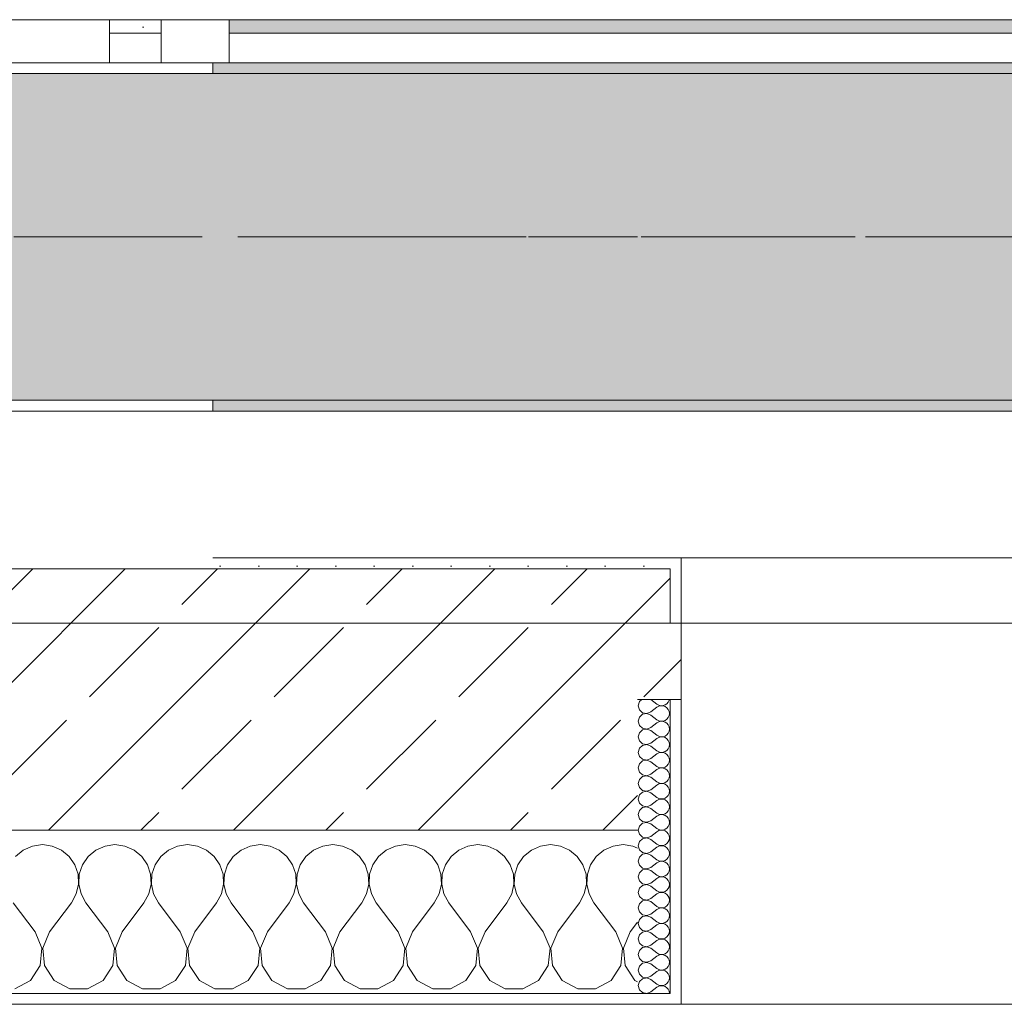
# Model space of a CAD drawing. Header units: metres. Extents: x -3.6 to 65.4, y -11 to 16.8.
# Tile 84 of 178: x 14.913 to 15.817, y -0.155 to 0.749. Entities that reach past the tile are written whole.
import ezdxf

# ---------------------------------------------------------------- set-up
doc = ezdxf.new("R2010")
doc.units = ezdxf.units.M
doc.header["$MEASUREMENT"] = 0
doc.linetypes.add('Achse', pattern=[0.2, 0.1, -0.05, 0, -0.05])
doc.linetypes.add('Strichlinie doppelt', pattern=[0.546806, 0.264583, -0.105833, 0.070556, -0.105833])
for name, color, linetype in [('451 - Universal.Achsen Raster', 7, 'Continuous'), ('604 - Struktur.Wand Aussen', 7, 'Continuous'), ('608 - Struktur.Träger', 7, 'Continuous'), ('Neubau_653 - Abdeckung.TB Verkofferung', 7, 'Continuous')]:
    doc.layers.add(name, color=color, linetype=linetype)
pattern_1 = [(45, (0, 0), (-0.01767767, 0.01767767), [0, -0.025])]
pattern_2 = [(0, (0, 0), (0, 0.08660254), [0, -0.05]), (0, (0.025, 0.0433), (0, 0.08660254), [0, -0.05])]
pattern_3 = [(45, (0, 0), (-0.08485281, 0.08485281), []), (45, (-0.04243, 0.04243), (-0.08485281, 0.08485281), [0.09, -0.03])]

# ---------------------------------------------------------------- blocks, each defined once
blk = doc.blocks.new('*X69')
at = {"layer": '604 - Struktur.Wand Aussen', "color": 7, "linetype": 'Continuous', "lineweight": 5}
for p, q in [((14.93333, -0.00833), (14.92422, -0.0096)), ((14.94244, -0.0096), (14.93333, -0.00833)), ((15, -0.00833), (14.99089, -0.0096)), ((15.00911, -0.0096), (15, -0.00833)), ((15.06667, -0.00833), (15.05756, -0.0096)), ((15.07578, -0.0096), (15.06667, -0.00833)), ((15.13333, -0.00833), (15.12422, -0.0096)), ((15.14244, -0.0096), (15.13333, -0.00833)), ((15.2, -0.00833), (15.19089, -0.0096)), ((15.20911, -0.0096), (15.2, -0.00833)), ((15.26667, -0.00833), (15.25756, -0.0096)), ((15.27578, -0.0096), (15.26667, -0.00833)), ((15.33333, -0.00833), (15.32422, -0.0096)), ((15.34244, -0.0096), (15.33333, -0.00833)), ((15.4, -0.00833), (15.39089, -0.0096)), ((15.40911, -0.0096), (15.4, -0.00833)), ((15.46667, -0.00833), (15.45756, -0.0096)), ((15.47578, -0.0096), (15.46667, -0.00833)), ((14.91581, -0.01331), (14.90873, -0.01918)), ((14.92422, -0.0096), (14.91581, -0.01331)), ((14.95086, -0.01331), (14.94244, -0.0096)), ((14.95794, -0.01918), (14.95086, -0.01331)), ((14.98248, -0.01331), (14.97539, -0.01918)), ((14.99089, -0.0096), (14.98248, -0.01331)), ((15.01752, -0.01331), (15.00911, -0.0096)), ((15.02461, -0.01918), (15.01752, -0.01331)), ((15.04914, -0.01331), (15.04206, -0.01918)), ((15.05756, -0.0096), (15.04914, -0.01331)), ((15.08419, -0.01331), (15.07578, -0.0096)), ((15.09127, -0.01918), (15.08419, -0.01331)), ((15.11581, -0.01331), (15.10873, -0.01918)), ((15.12422, -0.0096), (15.11581, -0.01331)), ((15.15086, -0.01331), (15.14244, -0.0096)), ((15.15794, -0.01918), (15.15086, -0.01331)), ((15.18248, -0.01331), (15.17539, -0.01918)), ((15.19089, -0.0096), (15.18248, -0.01331)), ((15.21752, -0.01331), (15.20911, -0.0096)), ((15.22461, -0.01918), (15.21752, -0.01331)), ((15.24914, -0.01331), (15.24206, -0.01918)), ((15.25756, -0.0096), (15.24914, -0.01331)), ((15.28419, -0.01331), (15.27578, -0.0096)), ((15.29127, -0.01918), (15.28419, -0.01331)), ((15.31581, -0.01331), (15.30873, -0.01918)), ((15.32422, -0.0096), (15.31581, -0.01331)), ((15.35086, -0.01331), (15.34244, -0.0096)), ((15.35794, -0.01918), (15.35086, -0.01331)), ((15.38248, -0.01331), (15.37539, -0.01918)), ((15.39089, -0.0096), (15.38248, -0.01331)), ((15.41752, -0.01331), (15.40911, -0.0096)), ((15.42461, -0.01918), (15.41752, -0.01331)), ((15.44914, -0.01331), (15.44206, -0.01918)), ((15.45756, -0.0096), (15.44914, -0.01331)), ((15.48, -0.01146), (15.47578, -0.0096)), ((14.96315, -0.02676), (14.95794, -0.01918)), ((14.96609, -0.03547), (14.96315, -0.02676)), ((14.97019, -0.02676), (14.96725, -0.03547)), ((14.97539, -0.01918), (14.97019, -0.02676)), ((15.02981, -0.02676), (15.02461, -0.01918)), ((15.03275, -0.03547), (15.02981, -0.02676)), ((15.03685, -0.02676), (15.03391, -0.03547)), ((15.04206, -0.01918), (15.03685, -0.02676)), ((15.09648, -0.02676), (15.09127, -0.01918)), ((15.09942, -0.03547), (15.09648, -0.02676)), ((15.10352, -0.02676), (15.10058, -0.03547)), ((15.10873, -0.01918), (15.10352, -0.02676)), ((15.16315, -0.02676), (15.15794, -0.01918)), ((15.16609, -0.03547), (15.16315, -0.02676)), ((15.17019, -0.02676), (15.16725, -0.03547)), ((15.17539, -0.01918), (15.17019, -0.02676)), ((15.22981, -0.02676), (15.22461, -0.01918)), ((15.23275, -0.03547), (15.22981, -0.02676)), ((15.23685, -0.02676), (15.23391, -0.03547)), ((15.24206, -0.01918), (15.23685, -0.02676)), ((15.29648, -0.02676), (15.29127, -0.01918)), ((15.29942, -0.03547), (15.29648, -0.02676)), ((15.30352, -0.02676), (15.30058, -0.03547)), ((15.30873, -0.01918), (15.30352, -0.02676)), ((15.36315, -0.02676), (15.35794, -0.01918)), ((15.36609, -0.03547), (15.36315, -0.02676)), ((15.37019, -0.02676), (15.36725, -0.03547)), ((15.37539, -0.01918), (15.37019, -0.02676)), ((15.42981, -0.02676), (15.42461, -0.01918)), ((15.43275, -0.03547), (15.42981, -0.02676)), ((15.43685, -0.02676), (15.43391, -0.03547)), ((15.44206, -0.01918), (15.43685, -0.02676)), ((14.96653, -0.04466), (14.96609, -0.03547)), ((14.96725, -0.03547), (14.9668, -0.04466)), ((15.0332, -0.04466), (15.03275, -0.03547)), ((15.03391, -0.03547), (15.03347, -0.04466)), ((15.09987, -0.04466), (15.09942, -0.03547)), ((15.10058, -0.03547), (15.10013, -0.04466)), ((15.16653, -0.04466), (15.16609, -0.03547)), ((15.16725, -0.03547), (15.1668, -0.04466)), ((15.2332, -0.04466), (15.23275, -0.03547)), ((15.23391, -0.03547), (15.23347, -0.04466)), ((15.29987, -0.04466), (15.29942, -0.03547)), ((15.30058, -0.03547), (15.30013, -0.04466)), ((15.36653, -0.04466), (15.36609, -0.03547)), ((15.36725, -0.03547), (15.3668, -0.04466)), ((15.4332, -0.04466), (15.43275, -0.03547)), ((15.43391, -0.03547), (15.43347, -0.04466)), ((14.96445, -0.05362), (14.96653, -0.04466)), ((14.9668, -0.04466), (14.96888, -0.05362)), ((15.03112, -0.05362), (15.0332, -0.04466)), ((15.03347, -0.04466), (15.03555, -0.05362)), ((15.09778, -0.05362), (15.09987, -0.04466)), ((15.10013, -0.04466), (15.10222, -0.05362)), ((15.16445, -0.05362), (15.16653, -0.04466)), ((15.1668, -0.04466), (15.16888, -0.05362)), ((15.23112, -0.05362), (15.2332, -0.04466)), ((15.23347, -0.04466), (15.23555, -0.05362)), ((15.29778, -0.05362), (15.29987, -0.04466)), ((15.30013, -0.04466), (15.30222, -0.05362)), ((15.36445, -0.05362), (15.36653, -0.04466)), ((15.3668, -0.04466), (15.36888, -0.05362)), ((15.43112, -0.05362), (15.4332, -0.04466)), ((15.43347, -0.04466), (15.43555, -0.05362)), ((14.96, -0.06167), (14.96445, -0.05362)), ((14.96888, -0.05362), (14.97333, -0.06167)), ((15.02667, -0.06167), (15.03112, -0.05362)), ((15.03555, -0.05362), (15.04, -0.06167)), ((15.09333, -0.06167), (15.09778, -0.05362)), ((15.10222, -0.05362), (15.10667, -0.06167)), ((15.16, -0.06167), (15.16445, -0.05362)), ((15.16888, -0.05362), (15.17333, -0.06167)), ((15.22667, -0.06167), (15.23112, -0.05362)), ((15.23555, -0.05362), (15.24, -0.06167)), ((15.29333, -0.06167), (15.29778, -0.05362)), ((15.30222, -0.05362), (15.30667, -0.06167)), ((15.36, -0.06167), (15.36445, -0.05362)), ((15.36888, -0.05362), (15.37333, -0.06167)), ((15.42667, -0.06167), (15.43112, -0.05362)), ((15.43555, -0.05362), (15.44, -0.06167)), ((14.92667, -0.08833), (14.90667, -0.06167)), ((14.94, -0.08833), (14.96, -0.06167)), ((14.99333, -0.08833), (14.97333, -0.06167)), ((15.00667, -0.08833), (15.02667, -0.06167)), ((15.06, -0.08833), (15.04, -0.06167)), ((15.07333, -0.08833), (15.09333, -0.06167)), ((15.12667, -0.08833), (15.10667, -0.06167)), ((15.14, -0.08833), (15.16, -0.06167)), ((15.19333, -0.08833), (15.17333, -0.06167)), ((15.20667, -0.08833), (15.22667, -0.06167)), ((15.26, -0.08833), (15.24, -0.06167)), ((15.27333, -0.08833), (15.29333, -0.06167)), ((15.32667, -0.08833), (15.30667, -0.06167)), ((15.34, -0.08833), (15.36, -0.06167)), ((15.39333, -0.08833), (15.37333, -0.06167)), ((15.40667, -0.08833), (15.42667, -0.06167)), ((15.46, -0.08833), (15.44, -0.06167)), ((15.47333, -0.08833), (15.48, -0.07944)), ((14.93295, -0.1033), (14.92667, -0.08833)), ((14.94, -0.08833), (14.93371, -0.1033)), ((14.99962, -0.1033), (14.99333, -0.08833)), ((15.00667, -0.08833), (15.00038, -0.1033)), ((15.06629, -0.1033), (15.06, -0.08833)), ((15.07333, -0.08833), (15.06705, -0.1033)), ((15.13295, -0.1033), (15.12667, -0.08833)), ((15.14, -0.08833), (15.13371, -0.1033)), ((15.19962, -0.1033), (15.19333, -0.08833)), ((15.20667, -0.08833), (15.20038, -0.1033)), ((15.26629, -0.1033), (15.26, -0.08833)), ((15.27333, -0.08833), (15.26705, -0.1033)), ((15.33295, -0.1033), (15.32667, -0.08833)), ((15.34, -0.08833), (15.33371, -0.1033)), ((15.39962, -0.1033), (15.39333, -0.08833)), ((15.40667, -0.08833), (15.40038, -0.1033)), ((15.46629, -0.1033), (15.46, -0.08833)), ((15.47333, -0.08833), (15.46705, -0.1033)), ((14.93142, -0.11947), (14.93295, -0.1033)), ((14.93371, -0.1033), (14.93525, -0.11947)), ((14.99808, -0.11947), (14.99962, -0.1033)), ((15.00038, -0.1033), (15.00192, -0.11947)), ((15.06475, -0.11947), (15.06629, -0.1033)), ((15.06705, -0.1033), (15.06858, -0.11947)), ((15.13142, -0.11947), (15.13295, -0.1033)), ((15.13371, -0.1033), (15.13525, -0.11947)), ((15.19808, -0.11947), (15.19962, -0.1033)), ((15.20038, -0.1033), (15.20192, -0.11947)), ((15.26475, -0.11947), (15.26629, -0.1033)), ((15.26705, -0.1033), (15.26858, -0.11947)), ((15.33142, -0.11947), (15.33295, -0.1033)), ((15.33371, -0.1033), (15.33525, -0.11947)), ((15.39808, -0.11947), (15.39962, -0.1033)), ((15.40038, -0.1033), (15.40192, -0.11947)), ((15.46475, -0.11947), (15.46629, -0.1033)), ((15.46705, -0.1033), (15.46858, -0.11947)), ((14.92243, -0.13299), (14.93142, -0.11947)), ((14.93525, -0.11947), (14.94424, -0.13299)), ((14.9891, -0.13299), (14.99808, -0.11947)), ((15.00192, -0.11947), (15.0109, -0.13299)), ((15.05576, -0.13299), (15.06475, -0.11947)), ((15.06858, -0.11947), (15.07757, -0.13299)), ((15.12243, -0.13299), (15.13142, -0.11947)), ((15.13525, -0.11947), (15.14424, -0.13299)), ((15.1891, -0.13299), (15.19808, -0.11947)), ((15.20192, -0.11947), (15.2109, -0.13299)), ((15.25576, -0.13299), (15.26475, -0.11947)), ((15.26858, -0.11947), (15.27757, -0.13299)), ((15.32243, -0.13299), (15.33142, -0.11947)), ((15.33525, -0.11947), (15.34424, -0.13299)), ((15.3891, -0.13299), (15.39808, -0.11947)), ((15.40192, -0.11947), (15.4109, -0.13299)), ((15.45576, -0.13299), (15.46475, -0.11947)), ((15.46858, -0.11947), (15.47757, -0.13299)), ((14.90812, -0.14066), (14.92243, -0.13299)), ((14.94424, -0.13299), (14.95855, -0.14066)), ((14.97479, -0.14066), (14.9891, -0.13299)), ((15.0109, -0.13299), (15.02521, -0.14066)), ((15.04145, -0.14066), (15.05576, -0.13299)), ((15.07757, -0.13299), (15.09188, -0.14066)), ((15.10812, -0.14066), (15.12243, -0.13299)), ((15.14424, -0.13299), (15.15855, -0.14066)), ((15.17479, -0.14066), (15.1891, -0.13299)), ((15.2109, -0.13299), (15.22521, -0.14066)), ((15.24145, -0.14066), (15.25576, -0.13299)), ((15.27757, -0.13299), (15.29188, -0.14066)), ((15.30812, -0.14066), (15.32243, -0.13299)), ((15.34424, -0.13299), (15.35855, -0.14066)), ((15.37479, -0.14066), (15.3891, -0.13299)), ((15.4109, -0.13299), (15.42521, -0.14066)), ((15.44145, -0.14066), (15.45576, -0.13299)), ((15.47757, -0.13299), (15.48, -0.13429)), ((14.95855, -0.14066), (14.97479, -0.14066)), ((15.02521, -0.14066), (15.04145, -0.14066)), ((15.09188, -0.14066), (15.10812, -0.14066)), ((15.15855, -0.14066), (15.17479, -0.14066)), ((15.22521, -0.14066), (15.24145, -0.14066)), ((15.29188, -0.14066), (15.30812, -0.14066)), ((15.35855, -0.14066), (15.37479, -0.14066)), ((15.42521, -0.14066), (15.44145, -0.14066))]:
    blk.add_line(p, q, dxfattribs=at)
blk = doc.blocks.new('*X99')
at = {"layer": '604 - Struktur.Wand Aussen', "color": 7, "linetype": 'Continuous', "lineweight": 5}
for p, q in [((15.48178, 0.12304), (15.48071, 0.11929)), ((15.48071, 0.11929), (15.48178, 0.11553)), ((15.48392, 0.125), (15.48178, 0.12304)), ((15.49214, 0.125), (15.49786, 0.12071)), ((15.49214, 0.11357), (15.49786, 0.11786)), ((15.49786, 0.12071), (15.49958, 0.11976)), ((15.49958, 0.11881), (15.49786, 0.11786)), ((15.49958, 0.11976), (15.5015, 0.11931)), ((15.5015, 0.11926), (15.49958, 0.11881)), ((15.5015, 0.11931), (15.50347, 0.11941)), ((15.50347, 0.11916), (15.5015, 0.11926)), ((15.50347, 0.11941), (15.50534, 0.12004)), ((15.50534, 0.11853), (15.50347, 0.11916)), ((15.50534, 0.12004), (15.50696, 0.12116)), ((15.50696, 0.11742), (15.50534, 0.11853)), ((15.50696, 0.12116), (15.50822, 0.12267)), ((15.50822, 0.12267), (15.50901, 0.12448)), ((15.50901, 0.12448), (15.50909, 0.125)), ((15.48178, 0.10876), (15.48071, 0.105)), ((15.48178, 0.11553), (15.48466, 0.1129)), ((15.48466, 0.11139), (15.48178, 0.10876)), ((15.48466, 0.1129), (15.4885, 0.11217)), ((15.4885, 0.11211), (15.48466, 0.11139)), ((15.4885, 0.11217), (15.49214, 0.11357)), ((15.49214, 0.11071), (15.4885, 0.11211)), ((15.49214, 0.11071), (15.49786, 0.10643)), ((15.50822, 0.1159), (15.50696, 0.11742)), ((15.50901, 0.11409), (15.50822, 0.1159)), ((15.50822, 0.10839), (15.50901, 0.11019)), ((15.50929, 0.11214), (15.50901, 0.11409)), ((15.50901, 0.11019), (15.50929, 0.11214)), ((15.48071, 0.105), (15.48178, 0.10124)), ((15.48178, 0.10124), (15.48466, 0.09861)), ((15.49214, 0.09929), (15.49786, 0.10357)), ((15.49786, 0.10643), (15.49958, 0.10547)), ((15.49958, 0.10453), (15.49786, 0.10357)), ((15.49958, 0.10547), (15.5015, 0.10503)), ((15.5015, 0.10497), (15.49958, 0.10453)), ((15.5015, 0.10503), (15.50347, 0.10512)), ((15.50347, 0.10488), (15.5015, 0.10497)), ((15.50347, 0.10512), (15.50534, 0.10575)), ((15.50534, 0.10425), (15.50347, 0.10488)), ((15.50534, 0.10575), (15.50696, 0.10687)), ((15.50696, 0.10313), (15.50534, 0.10425)), ((15.50696, 0.10687), (15.50822, 0.10839)), ((15.50822, 0.10161), (15.50696, 0.10313)), ((15.50901, 0.09981), (15.50822, 0.10161)), ((15.50929, 0.09786), (15.50901, 0.09981)), ((15.48178, 0.09447), (15.48071, 0.09071)), ((15.48071, 0.09071), (15.48178, 0.08696)), ((15.48466, 0.0971), (15.48178, 0.09447)), ((15.48466, 0.09861), (15.4885, 0.09789)), ((15.4885, 0.09783), (15.48466, 0.0971)), ((15.4885, 0.09789), (15.49214, 0.09929)), ((15.49214, 0.09643), (15.4885, 0.09783)), ((15.49214, 0.09643), (15.49786, 0.09214)), ((15.49786, 0.09214), (15.49958, 0.09119)), ((15.49958, 0.09119), (15.5015, 0.09074)), ((15.5015, 0.09069), (15.49958, 0.09024)), ((15.5015, 0.09074), (15.50347, 0.09084)), ((15.50347, 0.09059), (15.5015, 0.09069)), ((15.50347, 0.09084), (15.50534, 0.09147)), ((15.50534, 0.08996), (15.50347, 0.09059)), ((15.50534, 0.09147), (15.50696, 0.09258)), ((15.50696, 0.09258), (15.50822, 0.0941)), ((15.50822, 0.0941), (15.50901, 0.09591)), ((15.50901, 0.09591), (15.50929, 0.09786)), ((15.48178, 0.08696), (15.48466, 0.08433)), ((15.48466, 0.08282), (15.48178, 0.08018)), ((15.48466, 0.08433), (15.4885, 0.0836)), ((15.4885, 0.08354), (15.48466, 0.08282)), ((15.4885, 0.0836), (15.49214, 0.085)), ((15.49214, 0.08214), (15.4885, 0.08354)), ((15.49214, 0.085), (15.49786, 0.08929)), ((15.49214, 0.08214), (15.49786, 0.07786)), ((15.49958, 0.09024), (15.49786, 0.08929)), ((15.50696, 0.08884), (15.50534, 0.08996)), ((15.50822, 0.08733), (15.50696, 0.08884)), ((15.50901, 0.08552), (15.50822, 0.08733)), ((15.50822, 0.07982), (15.50901, 0.08162)), ((15.50929, 0.08357), (15.50901, 0.08552)), ((15.50901, 0.08162), (15.50929, 0.08357)), ((15.48178, 0.08018), (15.48071, 0.07643)), ((15.48071, 0.07643), (15.48178, 0.07267)), ((15.48178, 0.07267), (15.48466, 0.07004)), ((15.49214, 0.07071), (15.49786, 0.075)), ((15.49786, 0.07786), (15.49958, 0.0769)), ((15.49958, 0.07595), (15.49786, 0.075)), ((15.49958, 0.0769), (15.5015, 0.07646)), ((15.5015, 0.0764), (15.49958, 0.07595)), ((15.5015, 0.07646), (15.50347, 0.07655)), ((15.50347, 0.0763), (15.5015, 0.0764)), ((15.50347, 0.07655), (15.50534, 0.07718)), ((15.50534, 0.07567), (15.50347, 0.0763)), ((15.50534, 0.07718), (15.50696, 0.0783)), ((15.50696, 0.07456), (15.50534, 0.07567)), ((15.50696, 0.0783), (15.50822, 0.07982)), ((15.50822, 0.07304), (15.50696, 0.07456)), ((15.50901, 0.07124), (15.50822, 0.07304)), ((15.48178, 0.0659), (15.48071, 0.06214)), ((15.48466, 0.06853), (15.48178, 0.0659)), ((15.48466, 0.07004), (15.4885, 0.06931)), ((15.4885, 0.06926), (15.48466, 0.06853)), ((15.4885, 0.06931), (15.49214, 0.07071)), ((15.49214, 0.06786), (15.4885, 0.06926)), ((15.49214, 0.06786), (15.49786, 0.06357)), ((15.49786, 0.06357), (15.49958, 0.06262)), ((15.50534, 0.0629), (15.50696, 0.06401)), ((15.50696, 0.06401), (15.50822, 0.06553)), ((15.50822, 0.06553), (15.50901, 0.06733)), ((15.50929, 0.06929), (15.50901, 0.07124)), ((15.50901, 0.06733), (15.50929, 0.06929)), ((15.48071, 0.06214), (15.48178, 0.05839)), ((15.48178, 0.05839), (15.48466, 0.05575)), ((15.48466, 0.05575), (15.4885, 0.05503)), ((15.4885, 0.05497), (15.48466, 0.05425)), ((15.4885, 0.05503), (15.49214, 0.05643)), ((15.49214, 0.05357), (15.4885, 0.05497)), ((15.49214, 0.05643), (15.49786, 0.06071)), ((15.49958, 0.06167), (15.49786, 0.06071)), ((15.49958, 0.06262), (15.5015, 0.06217)), ((15.5015, 0.06211), (15.49958, 0.06167)), ((15.5015, 0.06217), (15.50347, 0.06227)), ((15.50347, 0.06202), (15.5015, 0.06211)), ((15.50347, 0.06227), (15.50534, 0.0629)), ((15.50534, 0.06139), (15.50347, 0.06202)), ((15.50696, 0.06027), (15.50534, 0.06139)), ((15.50822, 0.05876), (15.50696, 0.06027)), ((15.50901, 0.05695), (15.50822, 0.05876)), ((15.50929, 0.055), (15.50901, 0.05695)), ((15.50901, 0.05305), (15.50929, 0.055)), ((15.48178, 0.05161), (15.48071, 0.04786)), ((15.48071, 0.04786), (15.48178, 0.0441)), ((15.48466, 0.05425), (15.48178, 0.05161)), ((15.49214, 0.05357), (15.49786, 0.04929)), ((15.49214, 0.04214), (15.49786, 0.04643)), ((15.49786, 0.04929), (15.49958, 0.04833)), ((15.49958, 0.04738), (15.49786, 0.04643)), ((15.49958, 0.04833), (15.5015, 0.04789)), ((15.5015, 0.04783), (15.49958, 0.04738)), ((15.5015, 0.04789), (15.50347, 0.04798)), ((15.50347, 0.04773), (15.5015, 0.04783)), ((15.50347, 0.04798), (15.50534, 0.04861)), ((15.50534, 0.0471), (15.50347, 0.04773)), ((15.50534, 0.04861), (15.50696, 0.04973)), ((15.50696, 0.04599), (15.50534, 0.0471)), ((15.50696, 0.04973), (15.50822, 0.05124)), ((15.50822, 0.04447), (15.50696, 0.04599)), ((15.50822, 0.05124), (15.50901, 0.05305)), ((15.48178, 0.03733), (15.48071, 0.03357)), ((15.48178, 0.0441), (15.48466, 0.04147)), ((15.48466, 0.03996), (15.48178, 0.03733)), ((15.48466, 0.04147), (15.4885, 0.04074)), ((15.4885, 0.04069), (15.48466, 0.03996)), ((15.4885, 0.04074), (15.49214, 0.04214)), ((15.49214, 0.03929), (15.4885, 0.04069)), ((15.49214, 0.03929), (15.49786, 0.035)), ((15.50696, 0.03544), (15.50822, 0.03696)), ((15.50901, 0.04267), (15.50822, 0.04447)), ((15.50822, 0.03696), (15.50901, 0.03876)), ((15.50929, 0.04071), (15.50901, 0.04267)), ((15.50901, 0.03876), (15.50929, 0.04071)), ((15.48071, 0.03357), (15.48178, 0.02982)), ((15.48178, 0.02982), (15.48466, 0.02718)), ((15.48466, 0.02718), (15.4885, 0.02646)), ((15.4885, 0.02646), (15.49214, 0.02786)), ((15.49214, 0.02786), (15.49786, 0.03214)), ((15.49786, 0.035), (15.49958, 0.03405)), ((15.49958, 0.0331), (15.49786, 0.03214)), ((15.49958, 0.03405), (15.5015, 0.0336)), ((15.5015, 0.03354), (15.49958, 0.0331)), ((15.5015, 0.0336), (15.50347, 0.0337)), ((15.50347, 0.03345), (15.5015, 0.03354)), ((15.50347, 0.0337), (15.50534, 0.03433)), ((15.50534, 0.03282), (15.50347, 0.03345)), ((15.50534, 0.03433), (15.50696, 0.03544)), ((15.50696, 0.0317), (15.50534, 0.03282)), ((15.50822, 0.03018), (15.50696, 0.0317)), ((15.50901, 0.02838), (15.50822, 0.03018)), ((15.50929, 0.02643), (15.50901, 0.02838)), ((15.48178, 0.02304), (15.48071, 0.01929)), ((15.48071, 0.01929), (15.48178, 0.01553)), ((15.48466, 0.02567), (15.48178, 0.02304)), ((15.4885, 0.0264), (15.48466, 0.02567)), ((15.49214, 0.025), (15.4885, 0.0264)), ((15.49214, 0.025), (15.49786, 0.02071)), ((15.49786, 0.02071), (15.49958, 0.01976)), ((15.49958, 0.01881), (15.49786, 0.01786)), ((15.49958, 0.01976), (15.5015, 0.01931)), ((15.5015, 0.01926), (15.49958, 0.01881)), ((15.5015, 0.01931), (15.50347, 0.01941)), ((15.50347, 0.01916), (15.5015, 0.01926)), ((15.50347, 0.01941), (15.50534, 0.02004)), ((15.50534, 0.01853), (15.50347, 0.01916)), ((15.50534, 0.02004), (15.50696, 0.02116)), ((15.50696, 0.01742), (15.50534, 0.01853)), ((15.50696, 0.02116), (15.50822, 0.02267)), ((15.50822, 0.02267), (15.50901, 0.02448)), ((15.50901, 0.02448), (15.50929, 0.02643)), ((15.48178, 0.01553), (15.48466, 0.0129)), ((15.48466, 0.01139), (15.48178, 0.00876)), ((15.48466, 0.0129), (15.4885, 0.01217)), ((15.4885, 0.01211), (15.48466, 0.01139)), ((15.4885, 0.01217), (15.49214, 0.01357)), ((15.49214, 0.01071), (15.4885, 0.01211)), ((15.49214, 0.01357), (15.49786, 0.01786)), ((15.49214, 0.01071), (15.49786, 0.00643)), ((15.50822, 0.0159), (15.50696, 0.01742)), ((15.50901, 0.01409), (15.50822, 0.0159)), ((15.50822, 0.00839), (15.50901, 0.01019)), ((15.50929, 0.01214), (15.50901, 0.01409)), ((15.50901, 0.01019), (15.50929, 0.01214)), ((15.48178, 0.00876), (15.48071, 0.005)), ((15.48071, 0.005), (15.48178, 0.00124)), ((15.48178, 0.00124), (15.48466, -0.00139)), ((15.49214, -0.00071), (15.49786, 0.00357)), ((15.49786, 0.00643), (15.49958, 0.00547)), ((15.49958, 0.00453), (15.49786, 0.00357)), ((15.49958, 0.00547), (15.5015, 0.00503)), ((15.5015, 0.00497), (15.49958, 0.00453)), ((15.5015, 0.00503), (15.50347, 0.00512)), ((15.50347, 0.00488), (15.5015, 0.00497)), ((15.50347, 0.00512), (15.50534, 0.00575)), ((15.50534, 0.00425), (15.50347, 0.00488)), ((15.50534, 0.00575), (15.50696, 0.00687)), ((15.50696, 0.00313), (15.50534, 0.00425)), ((15.50696, 0.00687), (15.50822, 0.00839)), ((15.50822, 0.00161), (15.50696, 0.00313)), ((15.50901, -0.00019), (15.50822, 0.00161)), ((15.48178, -0.00553), (15.48071, -0.00929)), ((15.48466, -0.0029), (15.48178, -0.00553)), ((15.48466, -0.00139), (15.4885, -0.00211)), ((15.4885, -0.00217), (15.48466, -0.0029)), ((15.4885, -0.00211), (15.49214, -0.00071)), ((15.49214, -0.00357), (15.4885, -0.00217)), ((15.49214, -0.00357), (15.49786, -0.00786)), ((15.49786, -0.00786), (15.49958, -0.00881)), ((15.49958, -0.00881), (15.5015, -0.00926)), ((15.50347, -0.00916), (15.50534, -0.00853)), ((15.50534, -0.00853), (15.50696, -0.00742)), ((15.50696, -0.00742), (15.50822, -0.0059)), ((15.50822, -0.0059), (15.50901, -0.00409)), ((15.50929, -0.00214), (15.50901, -0.00019)), ((15.50901, -0.00409), (15.50929, -0.00214)), ((15.48071, -0.00929), (15.48178, -0.01304)), ((15.48178, -0.01304), (15.48466, -0.01567)), ((15.48466, -0.01718), (15.48178, -0.01982)), ((15.48466, -0.01567), (15.4885, -0.0164)), ((15.4885, -0.01646), (15.48466, -0.01718)), ((15.4885, -0.0164), (15.49214, -0.015)), ((15.49214, -0.01786), (15.4885, -0.01646)), ((15.49214, -0.015), (15.49786, -0.01071)), ((15.49214, -0.01786), (15.49786, -0.02214)), ((15.49958, -0.00976), (15.49786, -0.01071)), ((15.5015, -0.00931), (15.49958, -0.00976)), ((15.5015, -0.00926), (15.50347, -0.00916)), ((15.50347, -0.00941), (15.5015, -0.00931)), ((15.50534, -0.01004), (15.50347, -0.00941)), ((15.50696, -0.01116), (15.50534, -0.01004)), ((15.50822, -0.01267), (15.50696, -0.01116)), ((15.50901, -0.01448), (15.50822, -0.01267)), ((15.50929, -0.01643), (15.50901, -0.01448)), ((15.50901, -0.01838), (15.50929, -0.01643)), ((15.48178, -0.01982), (15.48071, -0.02357)), ((15.48071, -0.02357), (15.48178, -0.02733)), ((15.49214, -0.02929), (15.49786, -0.025)), ((15.49786, -0.02214), (15.49958, -0.0231)), ((15.49958, -0.02405), (15.49786, -0.025)), ((15.49958, -0.0231), (15.5015, -0.02354)), ((15.5015, -0.0236), (15.49958, -0.02405)), ((15.5015, -0.02354), (15.50347, -0.02345)), ((15.50347, -0.0237), (15.5015, -0.0236)), ((15.50347, -0.02345), (15.50534, -0.02282)), ((15.50534, -0.02433), (15.50347, -0.0237)), ((15.50534, -0.02282), (15.50696, -0.0217)), ((15.50696, -0.02544), (15.50534, -0.02433)), ((15.50696, -0.0217), (15.50822, -0.02018)), ((15.50822, -0.02696), (15.50696, -0.02544)), ((15.50822, -0.02018), (15.50901, -0.01838)), ((15.50901, -0.02876), (15.50822, -0.02696)), ((15.48178, -0.0341), (15.48071, -0.03786)), ((15.48178, -0.02733), (15.48466, -0.02996)), ((15.48466, -0.03147), (15.48178, -0.0341)), ((15.48466, -0.02996), (15.4885, -0.03069)), ((15.4885, -0.03074), (15.48466, -0.03147)), ((15.4885, -0.03069), (15.49214, -0.02929)), ((15.49214, -0.03214), (15.4885, -0.03074)), ((15.49214, -0.03214), (15.49786, -0.03643)), ((15.50534, -0.0371), (15.50696, -0.03599)), ((15.50696, -0.03599), (15.50822, -0.03447)), ((15.50822, -0.03447), (15.50901, -0.03267)), ((15.50929, -0.03071), (15.50901, -0.02876)), ((15.50901, -0.03267), (15.50929, -0.03071)), ((15.48071, -0.03786), (15.48178, -0.04161)), ((15.48178, -0.04161), (15.48466, -0.04425)), ((15.48466, -0.04425), (15.4885, -0.04497)), ((15.4885, -0.04503), (15.48466, -0.04575)), ((15.4885, -0.04497), (15.49214, -0.04357)), ((15.49214, -0.04643), (15.4885, -0.04503)), ((15.49214, -0.04357), (15.49786, -0.03929)), ((15.49786, -0.03643), (15.49958, -0.03738)), ((15.49958, -0.03833), (15.49786, -0.03929)), ((15.49958, -0.03738), (15.5015, -0.03783)), ((15.5015, -0.03789), (15.49958, -0.03833)), ((15.5015, -0.03783), (15.50347, -0.03773)), ((15.50347, -0.03798), (15.5015, -0.03789)), ((15.50347, -0.03773), (15.50534, -0.0371)), ((15.50534, -0.03861), (15.50347, -0.03798)), ((15.50696, -0.03973), (15.50534, -0.03861)), ((15.50822, -0.04124), (15.50696, -0.03973)), ((15.50901, -0.04305), (15.50822, -0.04124)), ((15.50929, -0.045), (15.50901, -0.04305)), ((15.50901, -0.04695), (15.50929, -0.045)), ((15.48178, -0.04839), (15.48071, -0.05214)), ((15.48071, -0.05214), (15.48178, -0.0559)), ((15.48466, -0.04575), (15.48178, -0.04839)), ((15.49214, -0.04643), (15.49786, -0.05071)), ((15.49214, -0.05786), (15.49786, -0.05357)), ((15.49786, -0.05071), (15.49958, -0.05167)), ((15.49958, -0.05262), (15.49786, -0.05357)), ((15.49958, -0.05167), (15.5015, -0.05211)), ((15.5015, -0.05217), (15.49958, -0.05262)), ((15.5015, -0.05211), (15.50347, -0.05202)), ((15.50347, -0.05227), (15.5015, -0.05217)), ((15.50347, -0.05202), (15.50534, -0.05139)), ((15.50534, -0.0529), (15.50347, -0.05227)), ((15.50534, -0.05139), (15.50696, -0.05027)), ((15.50696, -0.05401), (15.50534, -0.0529)), ((15.50696, -0.05027), (15.50822, -0.04876)), ((15.50822, -0.05553), (15.50696, -0.05401)), ((15.50822, -0.04876), (15.50901, -0.04695)), ((15.48178, -0.06267), (15.48071, -0.06643)), ((15.48178, -0.0559), (15.48466, -0.05853)), ((15.48466, -0.06004), (15.48178, -0.06267)), ((15.48466, -0.05853), (15.4885, -0.05926)), ((15.4885, -0.05931), (15.48466, -0.06004)), ((15.4885, -0.05926), (15.49214, -0.05786)), ((15.49214, -0.06071), (15.4885, -0.05931)), ((15.49214, -0.06071), (15.49786, -0.065)), ((15.50696, -0.06456), (15.50822, -0.06304)), ((15.50901, -0.05733), (15.50822, -0.05553)), ((15.50822, -0.06304), (15.50901, -0.06124)), ((15.50929, -0.05929), (15.50901, -0.05733)), ((15.50901, -0.06124), (15.50929, -0.05929)), ((15.48071, -0.06643), (15.48178, -0.07018)), ((15.48178, -0.07018), (15.48466, -0.07282)), ((15.4885, -0.07354), (15.49214, -0.07214)), ((15.49214, -0.07214), (15.49786, -0.06786)), ((15.49786, -0.065), (15.49958, -0.06595)), ((15.49958, -0.0669), (15.49786, -0.06786)), ((15.49958, -0.06595), (15.5015, -0.0664)), ((15.5015, -0.06646), (15.49958, -0.0669)), ((15.5015, -0.0664), (15.50347, -0.0663)), ((15.50347, -0.06655), (15.5015, -0.06646)), ((15.50347, -0.0663), (15.50534, -0.06567)), ((15.50534, -0.06718), (15.50347, -0.06655)), ((15.50534, -0.06567), (15.50696, -0.06456)), ((15.50696, -0.0683), (15.50534, -0.06718)), ((15.50822, -0.06982), (15.50696, -0.0683)), ((15.50901, -0.07162), (15.50822, -0.06982)), ((15.50929, -0.07357), (15.50901, -0.07162)), ((15.48178, -0.07696), (15.48071, -0.08071)), ((15.48071, -0.08071), (15.48178, -0.08447)), ((15.48466, -0.07433), (15.48178, -0.07696)), ((15.48466, -0.07282), (15.4885, -0.07354)), ((15.4885, -0.0736), (15.48466, -0.07433)), ((15.49214, -0.075), (15.4885, -0.0736)), ((15.49214, -0.075), (15.49786, -0.07929)), ((15.49786, -0.07929), (15.49958, -0.08024)), ((15.49958, -0.08119), (15.49786, -0.08214)), ((15.49958, -0.08024), (15.5015, -0.08069)), ((15.5015, -0.08074), (15.49958, -0.08119)), ((15.5015, -0.08069), (15.50347, -0.08059)), ((15.50347, -0.08084), (15.5015, -0.08074)), ((15.50347, -0.08059), (15.50534, -0.07996)), ((15.50534, -0.08147), (15.50347, -0.08084)), ((15.50534, -0.07996), (15.50696, -0.07884)), ((15.50696, -0.07884), (15.50822, -0.07733)), ((15.50822, -0.07733), (15.50901, -0.07552)), ((15.50901, -0.07552), (15.50929, -0.07357)), ((15.48178, -0.08447), (15.48466, -0.0871)), ((15.48466, -0.08861), (15.48178, -0.09124)), ((15.48466, -0.0871), (15.4885, -0.08783)), ((15.4885, -0.08789), (15.48466, -0.08861)), ((15.4885, -0.08783), (15.49214, -0.08643)), ((15.49214, -0.08929), (15.4885, -0.08789)), ((15.49214, -0.08643), (15.49786, -0.08214)), ((15.49214, -0.08929), (15.49786, -0.09357)), ((15.50696, -0.08258), (15.50534, -0.08147)), ((15.50822, -0.0841), (15.50696, -0.08258)), ((15.50901, -0.08591), (15.50822, -0.0841)), ((15.50822, -0.09161), (15.50901, -0.08981)), ((15.50929, -0.08786), (15.50901, -0.08591)), ((15.50901, -0.08981), (15.50929, -0.08786)), ((15.48178, -0.09124), (15.48071, -0.095)), ((15.48071, -0.095), (15.48178, -0.09876)), ((15.48178, -0.09876), (15.48466, -0.10139)), ((15.49214, -0.10071), (15.49786, -0.09643)), ((15.49786, -0.09357), (15.49958, -0.09453)), ((15.49958, -0.09547), (15.49786, -0.09643)), ((15.49958, -0.09453), (15.5015, -0.09497)), ((15.5015, -0.09503), (15.49958, -0.09547)), ((15.5015, -0.09497), (15.50347, -0.09488)), ((15.50347, -0.09512), (15.5015, -0.09503)), ((15.50347, -0.09488), (15.50534, -0.09425)), ((15.50534, -0.09575), (15.50347, -0.09512)), ((15.50534, -0.09425), (15.50696, -0.09313)), ((15.50696, -0.09687), (15.50534, -0.09575)), ((15.50696, -0.09313), (15.50822, -0.09161)), ((15.50822, -0.09839), (15.50696, -0.09687)), ((15.50901, -0.10019), (15.50822, -0.09839)), ((15.48178, -0.10553), (15.48071, -0.10929)), ((15.48466, -0.1029), (15.48178, -0.10553)), ((15.48466, -0.10139), (15.4885, -0.10211)), ((15.4885, -0.10217), (15.48466, -0.1029)), ((15.4885, -0.10211), (15.49214, -0.10071)), ((15.49214, -0.10357), (15.4885, -0.10217)), ((15.49214, -0.10357), (15.49786, -0.10786)), ((15.49786, -0.10786), (15.49958, -0.10881)), ((15.50347, -0.10916), (15.50534, -0.10853)), ((15.50534, -0.10853), (15.50696, -0.10742)), ((15.50696, -0.10742), (15.50822, -0.1059)), ((15.50822, -0.1059), (15.50901, -0.10409)), ((15.50929, -0.10214), (15.50901, -0.10019)), ((15.50901, -0.10409), (15.50929, -0.10214)), ((15.48071, -0.10929), (15.48178, -0.11304)), ((15.48178, -0.11304), (15.48466, -0.11567)), ((15.48466, -0.11718), (15.48178, -0.11982)), ((15.48466, -0.11567), (15.4885, -0.1164)), ((15.4885, -0.11646), (15.48466, -0.11718)), ((15.4885, -0.1164), (15.49214, -0.115)), ((15.49214, -0.11786), (15.4885, -0.11646)), ((15.49214, -0.115), (15.49786, -0.11071)), ((15.49958, -0.10976), (15.49786, -0.11071)), ((15.49958, -0.10881), (15.5015, -0.10926)), ((15.5015, -0.10931), (15.49958, -0.10976)), ((15.5015, -0.10926), (15.50347, -0.10916)), ((15.50347, -0.10941), (15.5015, -0.10931)), ((15.50534, -0.11004), (15.50347, -0.10941)), ((15.50696, -0.11116), (15.50534, -0.11004)), ((15.50822, -0.11267), (15.50696, -0.11116)), ((15.50901, -0.11448), (15.50822, -0.11267)), ((15.50929, -0.11643), (15.50901, -0.11448)), ((15.50901, -0.11838), (15.50929, -0.11643)), ((15.48178, -0.11982), (15.48071, -0.12357)), ((15.48071, -0.12357), (15.48178, -0.12733)), ((15.49214, -0.11786), (15.49786, -0.12214)), ((15.49214, -0.12929), (15.49786, -0.125)), ((15.49786, -0.12214), (15.49958, -0.1231)), ((15.49958, -0.12405), (15.49786, -0.125)), ((15.49958, -0.1231), (15.5015, -0.12354)), ((15.5015, -0.1236), (15.49958, -0.12405)), ((15.5015, -0.12354), (15.50347, -0.12345)), ((15.50347, -0.1237), (15.5015, -0.1236)), ((15.50347, -0.12345), (15.50534, -0.12282)), ((15.50534, -0.12433), (15.50347, -0.1237)), ((15.50534, -0.12282), (15.50696, -0.1217)), ((15.50696, -0.12544), (15.50534, -0.12433)), ((15.50696, -0.1217), (15.50822, -0.12018)), ((15.50822, -0.12696), (15.50696, -0.12544)), ((15.50822, -0.12018), (15.50901, -0.11838)), ((15.48178, -0.1341), (15.48071, -0.13786)), ((15.48178, -0.12733), (15.48466, -0.12996)), ((15.48466, -0.13147), (15.48178, -0.1341)), ((15.48466, -0.12996), (15.4885, -0.13069)), ((15.4885, -0.13074), (15.48466, -0.13147)), ((15.4885, -0.13069), (15.49214, -0.12929)), ((15.49214, -0.13214), (15.4885, -0.13074)), ((15.49214, -0.13214), (15.49786, -0.13643)), ((15.50696, -0.13599), (15.50822, -0.13447)), ((15.50901, -0.12876), (15.50822, -0.12696)), ((15.50822, -0.13447), (15.50901, -0.13267)), ((15.50929, -0.13071), (15.50901, -0.12876)), ((15.50901, -0.13267), (15.50929, -0.13071)), ((15.48071, -0.13786), (15.48178, -0.14161)), ((15.48178, -0.14161), (15.48466, -0.14425)), ((15.48466, -0.14425), (15.4885, -0.14497)), ((15.4885, -0.14497), (15.49214, -0.14357)), ((15.49214, -0.14357), (15.49786, -0.13929)), ((15.49786, -0.13643), (15.49958, -0.13738)), ((15.49958, -0.13833), (15.49786, -0.13929)), ((15.49958, -0.13738), (15.5015, -0.13783)), ((15.5015, -0.13789), (15.49958, -0.13833)), ((15.5015, -0.13783), (15.50347, -0.13773)), ((15.50347, -0.13798), (15.5015, -0.13789)), ((15.50347, -0.13773), (15.50534, -0.1371)), ((15.50534, -0.13861), (15.50347, -0.13798)), ((15.50534, -0.1371), (15.50696, -0.13599)), ((15.50696, -0.13973), (15.50534, -0.13861)), ((15.50822, -0.14124), (15.50696, -0.13973)), ((15.50901, -0.14305), (15.50822, -0.14124)), ((15.50929, -0.145), (15.50901, -0.14305))]:
    blk.add_line(p, q, dxfattribs=at)

msp = doc.modelspace()

# ---------------------------------------------------------------- hatches: boundary and pattern name
at = {"layer": '604 - Struktur.Wand Aussen', "linetype": 'Continuous', "lineweight": 0, "true_color": 0x000000}
h = msp.add_hatch(dxfattribs=at)
h.set_pattern_fill('Gips_0001', color=18, style=0, pattern_type=2)
h.set_pattern_definition(pattern_1)
h.paths.add_polyline_path([(15.08999, 0.245), (15.51, 0.245), (15.51, 0.255), (15.08999, 0.255)])
h = msp.add_hatch(dxfattribs=at)
h.set_pattern_fill('Gips_0001', color=18, style=0, pattern_type=2)
h.set_pattern_definition(pattern_1)
h.paths.add_polyline_path([(15.51, 0.195), (15.52, 0.195), (15.52, 0.255), (15.51, 0.255)])
h = msp.add_hatch(dxfattribs=at)
h.set_pattern_fill('Beton__Stahlbeton_0001', color=18, style=0, pattern_type=2)
h.set_pattern_definition(pattern_3)
h.paths.add_polyline_path([(14.32, 0.195), (14.32, 0.125), (14.33, 0.125), (14.36, 0.125), (14.36, 0.005), (15.48, 0.005), (15.48, 0.125), (15.51, 0.125), (15.52, 0.125), (15.52, 0.195), (15.51, 0.195), (15.51, 0.245), (14.33, 0.245), (14.33, 0.195)])
h = msp.add_hatch(dxfattribs=at)
h.set_pattern_fill('Verputz_0001', color=18, style=0, pattern_type=2)
h.set_pattern_definition(pattern_2)
h.paths.add_polyline_path([(15.51, 0.125), (15.51, -0.155), (15.52, -0.155), (15.52, 0.125)])
h = msp.add_hatch(dxfattribs=at)
h.set_pattern_fill('Verputz_0001', color=18, style=0, pattern_type=2)
h.set_pattern_definition(pattern_2)
h.paths.add_polyline_path([(14.33, -0.145), (14.33, -0.155), (15.51, -0.155), (15.51, -0.145)])
at = {"layer": '608 - Struktur.Träger', "linetype": 'Continuous', "lineweight": 0, "true_color": 0x000000}
h = msp.add_hatch(dxfattribs=at)
h.set_pattern_fill('Gips_0001', color=18, style=0, pattern_type=2)
h.set_pattern_definition(pattern_1)
h.paths.add_polyline_path([(18.36999, 0.70998), (15.08999, 0.70998), (15.08999, 0.69998), (18.36999, 0.69998)])
h = msp.add_hatch(dxfattribs=at)
h.set_pattern_fill('Beton__Stahlbeton_0001', color=18, style=0, pattern_type=2)
h.set_pattern_definition(pattern_3)
h.paths.add_polyline_path([(0.68999, 0.69998), (0.37999, 0.69998), (0.37999, 0.39998), (0.68999, 0.39998), (3.96999, 0.39998), (4.28999, 0.39998), (7.56999, 0.39998), (7.88999, 0.39998), (11.16999, 0.39998), (11.48999, 0.39998), (14.76999, 0.39998), (15.08999, 0.39998), (18.36999, 0.39998), (18.68999, 0.39998), (21.96999, 0.39998), (22.28999, 0.39998), (25.56999, 0.39998), (25.88999, 0.39998), (29.16999, 0.39998), (29.48999, 0.39998), (32.76999, 0.39998), (33.08999, 0.39998), (36.36999, 0.39998), (36.68999, 0.39998), (39.96999, 0.39998), (40.28999, 0.39998), (43.56999, 0.39998), (43.88999, 0.39998), (47.16999, 0.39998), (47.48999, 0.39998), (50.76999, 0.39998), (51.08999, 0.39998), (54.36999, 0.39998), (54.68999, 0.39998), (57.96999, 0.39998), (58.28999, 0.39998), (61.56999, 0.39998), (61.87999, 0.39998), (61.87999, 0.69998), (61.56999, 0.69998), (58.28999, 0.69998), (57.96999, 0.69998), (54.68999, 0.69998), (54.36999, 0.69998), (51.08999, 0.69998), (50.76999, 0.69998), (47.48999, 0.69998), (47.16999, 0.69998), (43.88999, 0.69998), (43.56999, 0.69998), (40.28999, 0.69998), (39.9, 0.69998), (36.68999, 0.69998), (36.36999, 0.69998), (33.08999, 0.69998), (32.76999, 0.69998), (29.48999, 0.69998), (29.16999, 0.69998), (25.88999, 0.69998), (25.56999, 0.69998), (22.28999, 0.69998), (21.96999, 0.69998), (18.68999, 0.69998), (18.36999, 0.69998), (15.08999, 0.69998), (14.76999, 0.69998), (11.48999, 0.69998), (11.16999, 0.69998), (7.88999, 0.69998), (7.56999, 0.69998), (4.28999, 0.69998), (3.96999, 0.69998)])
h = msp.add_hatch(dxfattribs=at)
h.set_pattern_fill('Gips_0001', color=18, style=0, pattern_type=2)
h.set_pattern_definition(pattern_1)
h.paths.add_polyline_path([(15.08999, 0.38998), (18.36999, 0.38998), (18.36999, 0.39998), (15.08999, 0.39998)])
at = {"layer": 'Neubau_653 - Abdeckung.TB Verkofferung', "linetype": 'Continuous', "lineweight": 0, "true_color": 0x000000}
h = msp.add_hatch(dxfattribs=at)
h.set_pattern_fill('Gips_0001', color=18, style=0, pattern_type=2)
h.set_pattern_definition(pattern_1)
h.paths.add_polyline_path([(14.99499, 0.73698), (15.04249, 0.73698), (15.04249, 0.74948), (14.99499, 0.74948)])
h = msp.add_hatch(dxfattribs=at)
h.set_pattern_fill('Gips_0001', color=18, style=0, pattern_type=2)
h.set_pattern_definition(pattern_1)
h.paths.add_polyline_path([(15.10499, 0.73698), (18.47, 0.73698), (18.47, 0.74948), (15.10499, 0.74948)])

# ---------------------------------------------------------------- linework, layer by layer
at = {"layer": '451 - Universal.Achsen Raster', "color": 160, "linetype": 'Strichlinie doppelt', "lineweight": 9, "true_color": 0x3232ff}
msp.add_line((64.93503, 0.54998), (-3.175, 0.54998), dxfattribs=at)
at = {"layer": '604 - Struktur.Wand Aussen', "color": 7, "linetype": 'Continuous', "lineweight": 5}
for p, q in [((15.51, 0.255), (15.52, 0.255)), ((15.52, 0.245), (15.52, 0.255)), ((15.52, 0.195), (15.52, 0.245)), ((15.51, 0.195), (15.52, 0.195)), ((15.48, 0.125), (15.51, 0.125)), ((15.51, 0.125), (15.51, -0.145)), ((15.51, 0.125), (15.52, 0.125)), ((15.51, -0.145), (15.51, 0.125)), ((15.52, 0.005), (15.52, 0.125)), ((15.52, -0.005), (15.52, 0.005)), ((15.52, -0.145), (15.52, -0.005)), ((14.36, -0.145), (15.48, -0.145)), ((15.48, -0.145), (15.51, -0.145)), ((15.52, -0.155), (15.52, -0.145)), ((15.51, -0.155), (15.52, -0.155))]:
    msp.add_line(p, q, dxfattribs=at)
at = {"layer": '604 - Struktur.Wand Aussen', "color": 7, "linetype": 'Continuous', "lineweight": 13}
for p, q in [((17.92, 0.255), (15.52, 0.255)), ((15.51, 0.245), (14.33, 0.245)), ((15.51, 0.245), (15.51, 0.195)), ((15.52, 0.125), (15.52, 0.195)), ((14.36, 0.005), (15.48, 0.005)), ((15.52, -0.155), (17.92, -0.155))]:
    msp.add_line(p, q, dxfattribs=at)
at = {"layer": '604 - Struktur.Wand Aussen', "color": 7, "linetype": 'Continuous', "lineweight": 5, "flags": 128}
for points in [[(15.51, 0.255), (15.08999, 0.255)], [(14.33, -0.155), (15.51, -0.155)]]:
    msp.add_lwpolyline(points, dxfattribs=at)
at = {"layer": '608 - Struktur.Träger', "color": 7, "linetype": 'Continuous', "lineweight": 13}
for p, q in [((0.37999, 0.70998), (61.87999, 0.70998)), ((15.08999, 0.69998), (14.76999, 0.69998)), ((18.36999, 0.69998), (15.08999, 0.69998)), ((0.37999, 0.38998), (61.87999, 0.38998))]:
    msp.add_line(p, q, dxfattribs=at)
at = {"layer": '608 - Struktur.Träger', "color": 7, "linetype": 'Continuous', "lineweight": 5}
for p, q in [((15.08999, 0.70998), (15.08999, 0.69998)), ((18.36999, 0.70998), (15.08999, 0.70998)), ((15.08999, 0.39998), (15.08999, 0.38998)), ((18.36999, 0.38998), (15.08999, 0.38998))]:
    msp.add_line(p, q, dxfattribs=at)
at = {"layer": '608 - Struktur.Träger', "color": 7, "linetype": 'Achse', "lineweight": 9}
msp.add_line((0.37999, 0.54998), (61.87999, 0.54998), dxfattribs=at)
at = {"layer": '608 - Struktur.Träger', "color": 7, "linetype": 'Continuous', "lineweight": 13, "flags": 128}
msp.add_lwpolyline([(32.76999, 0.39998), (29.48999, 0.39998), (29.16999, 0.39998), (25.88999, 0.39998), (25.56999, 0.39998), (22.28999, 0.39998), (21.96999, 0.39998), (18.68999, 0.39998), (18.36999, 0.39998), (15.08999, 0.39998), (14.76999, 0.39998), (11.48999, 0.39998), (11.16999, 0.39998), (7.88999, 0.39998), (7.56999, 0.39998), (4.28999, 0.39998), (3.96999, 0.39998), (0.68999, 0.39998), (0.37999, 0.39998)], dxfattribs=at)
at = {"layer": 'Neubau_653 - Abdeckung.TB Verkofferung', "color": 1, "linetype": 'Continuous', "lineweight": 9}
for p, q in [((7.975, 0.74948), (29.23, 0.74948)), ((7.92, 0.19498), (29.23, 0.19498))]:
    msp.add_line(p, q, dxfattribs=at)
at = {"layer": 'Neubau_653 - Abdeckung.TB Verkofferung', "color": 1, "linetype": 'Continuous', "lineweight": 5}
for p, q in [((15.04249, 0.74948), (14.99499, 0.74948)), ((18.47, 0.74948), (15.10499, 0.74948)), ((15.04249, 0.73698), (14.99499, 0.73698)), ((18.47, 0.73698), (15.10499, 0.73698)), ((15.04249, 0.70998), (14.99499, 0.70998)), ((18.47, 0.70998), (15.10499, 0.70998))]:
    msp.add_line(p, q, dxfattribs=at)
at = {"layer": 'Neubau_653 - Abdeckung.TB Verkofferung', "color": 1, "linetype": 'Continuous', "lineweight": 5, "flags": 128}
for points in [[(14.99499, 0.74948), (14.99499, 0.73698), (14.99499, 0.70998)], [(15.04249, 0.74948), (15.04249, 0.73698), (15.04249, 0.70998)], [(15.10499, 0.74948), (15.10499, 0.73698), (15.10499, 0.70998)]]:
    msp.add_lwpolyline(points, dxfattribs=at)

# ---------------------------------------------------------------- block references
at = {"layer": '604 - Struktur.Wand Aussen', "color": 7, "lineweight": 18}
for name in ['*X99', '*X69']:
    msp.add_blockref(name, (0, 0), dxfattribs=at)

doc.saveas('drawing.dxf')
